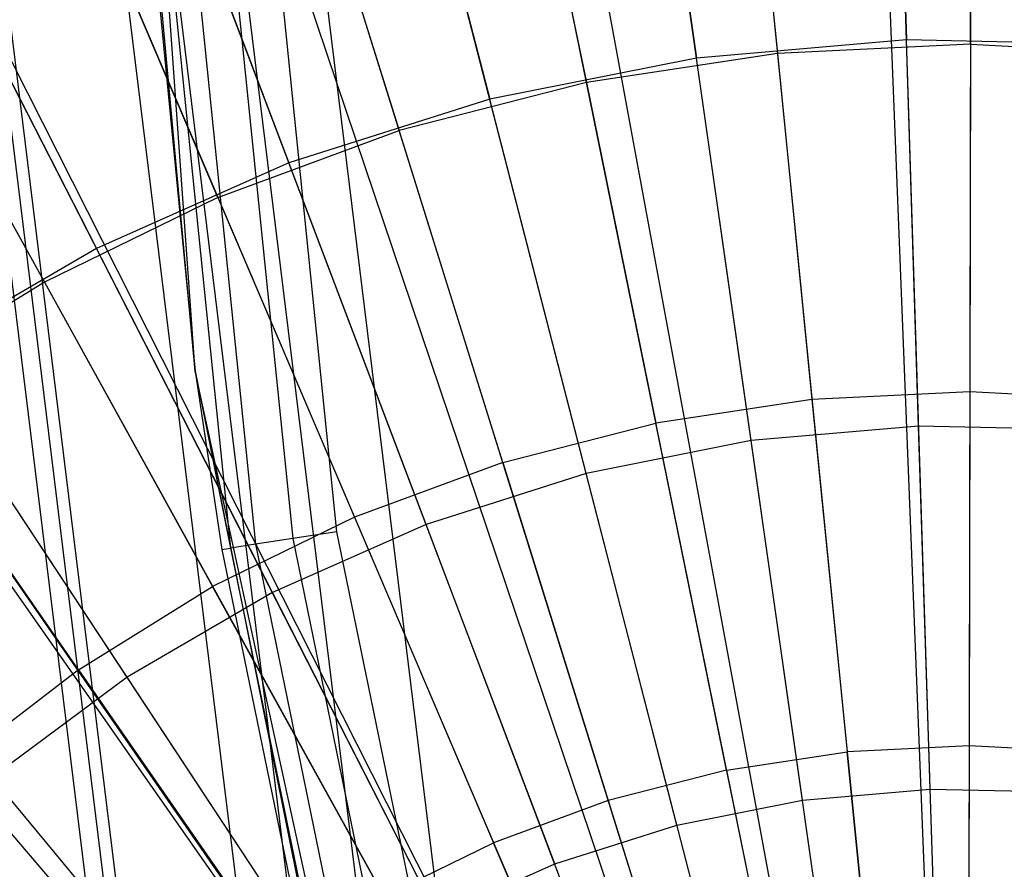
# Model space of a CAD drawing. Extents: x 0.2 to 44.2, y -21.9 to 24.
# Tile 51 of 239: x 5.406 to 6.252, y -2.819 to -2.089. Entities that reach past the tile are written whole.
import ezdxf

# ---------------------------------------------------------------- set-up
doc = ezdxf.new("R2010")
doc.units = 0
doc.header["$LTSCALE"] = 2.54
doc.layers.get('0').update_dxf_attribs({"color": 13, "linetype": 'CONTINUOUS'})

# ---------------------------------------------------------------- blocks, each defined once
blk = doc.blocks.new('GRUPUJ_2')
at = {"color": 0}
for p, q in [((2.15894, 16.71349, 34), (2.23196, 14.87494, 34.55)), ((2.15894, 16.71349, 34), (2.23196, 14.87494, 34.55)), ((2.2522, 16.71526, 34), (2.24895, 14.87526, 34.55)), ((2.2522, 16.71526, 34), (2.24895, 14.87526, 34.55)), ((2.02455, 16.70412, 34), (2.20747, 14.87324, 34.55)), ((2.02455, 16.70412, 34), (2.20747, 14.87324, 34.55)), ((1.83989, 16.6779, 34), (2.17382, 14.86846, 34.55)), ((1.83989, 16.6779, 34), (2.17382, 14.86846, 34.55)), ((1.7992, 16.67, 34), (2.16641, 14.86702, 34.55)), ((1.7992, 16.67, 34), (2.16641, 14.86702, 34.55)), ((1.57845, 16.61326, 34), (2.12618, 14.85668, 34.55)), ((1.57845, 16.61326, 34), (2.12618, 14.85668, 34.55)), ((1.52916, 16.59727, 34), (2.1172, 14.85376, 34.55)), ((1.52916, 16.59727, 34), (2.1172, 14.85376, 34.55)), ((1.36458, 16.53448, 34), (2.08721, 14.84232, 34.55)), ((1.36458, 16.53448, 34), (2.08721, 14.84232, 34.55)), ((1.23306, 16.47323, 34), (2.06324, 14.83116, 34.55)), ((1.23306, 16.47323, 34), (2.06324, 14.83116, 34.55)), ((1.15977, 16.43447, 34), (2.04989, 14.8241, 34.55)), ((1.15977, 16.43447, 34), (2.04989, 14.8241, 34.55)), ((2.25112, 16.10414, 34.25184), (2.25164, 16.39788, 34.14011)), ((2.25112, 16.10414, 34.25184), (2.25164, 16.39788, 34.14011)), ((2.0561, 16.38831, 34.14011), (2.0853, 16.09602, 34.25184)), ((2.0561, 16.38831, 34.14011), (2.0853, 16.09602, 34.25184)), ((1.86253, 16.35901, 34.14011), (1.92116, 16.07117, 34.25184)), ((1.86253, 16.35901, 34.14011), (1.92116, 16.07117, 34.25184)), ((0.96613, 16.31424, 34), (2.01305, 14.80111, 34.55)), ((0.96613, 16.31424, 34), (2.01305, 14.80111, 34.55)), ((0.95763, 16.30832, 34), (2.01305, 14.80111, 34.55)), ((0.95763, 16.30832, 34), (2.01305, 14.80111, 34.55)), ((1.67292, 16.31027, 34.14011), (1.76037, 16.02984, 34.25184)), ((1.67292, 16.31027, 34.14011), (1.76037, 16.02984, 34.25184)), ((1.60459, 15.97246, 34.25184), (1.48922, 16.2426, 34.14011)), ((1.60459, 15.97246, 34.25184), (1.48922, 16.2426, 34.14011)), ((0.78565, 16.17505, 34), (1.98172, 14.77683, 34.55)), ((0.78565, 16.17505, 34), (1.98172, 14.77683, 34.55)), ((1.3133, 16.1567, 34.14011), (1.45541, 15.89961, 34.25184)), ((1.3133, 16.1567, 34.14011), (1.45541, 15.89961, 34.25184)), ((2.25112, 16.10414, 34.25184), (2.0853, 16.09602, 34.25184)), ((2.25112, 16.10414, 34.25184), (2.0853, 16.09602, 34.25184)), ((2.25112, 16.10414, 34.25184), (2.25059, 15.80529, 34.34868)), ((2.25112, 16.10414, 34.25184), (2.25059, 15.80529, 34.34868)), ((2.25112, 16.10414, 34.25184), (2.4169, 16.09544, 34.25184)), ((2.25112, 16.10414, 34.25184), (2.4169, 16.09544, 34.25184)), ((2.0853, 16.09602, 34.25184), (1.92116, 16.07117, 34.25184)), ((2.0853, 16.09602, 34.25184), (1.92116, 16.07117, 34.25184)), ((2.0853, 16.09602, 34.25184), (2.11501, 15.79866, 34.34868)), ((2.0853, 16.09602, 34.25184), (2.11501, 15.79866, 34.34868)), ((1.92116, 16.07117, 34.25184), (1.76037, 16.02984, 34.25184)), ((1.92116, 16.07117, 34.25184), (1.76037, 16.02984, 34.25184)), ((1.92116, 16.07117, 34.25184), (1.9808, 15.77834, 34.34868)), ((1.92116, 16.07117, 34.25184), (1.9808, 15.77834, 34.34868)), ((1.60459, 15.97246, 34.25184), (1.76037, 16.02984, 34.25184)), ((1.60459, 15.97246, 34.25184), (1.76037, 16.02984, 34.25184)), ((1.84933, 15.74454, 34.34868), (1.76037, 16.02984, 34.25184)), ((1.84933, 15.74454, 34.34868), (1.76037, 16.02984, 34.25184)), ((1.60459, 15.97246, 34.25184), (1.45541, 15.89961, 34.25184)), ((1.60459, 15.97246, 34.25184), (1.45541, 15.89961, 34.25184)), ((1.60459, 15.97246, 34.25184), (1.72195, 15.69763, 34.34868)), ((1.60459, 15.97246, 34.25184), (1.72195, 15.69763, 34.34868)), ((1.45541, 15.89961, 34.25184), (1.31437, 15.81204, 34.25184)), ((1.45541, 15.89961, 34.25184), (1.31437, 15.81204, 34.25184)), ((1.45541, 15.89961, 34.25184), (1.59998, 15.63806, 34.34868)), ((1.45541, 15.89961, 34.25184), (1.59998, 15.63806, 34.34868)), ((1.48465, 15.56646, 34.34868), (1.31437, 15.81204, 34.25184)), ((1.48465, 15.56646, 34.34868), (1.31437, 15.81204, 34.25184)), ((2.25059, 15.80529, 34.34868), (2.11501, 15.79866, 34.34868)), ((2.25059, 15.80529, 34.34868), (2.11501, 15.79866, 34.34868)), ((2.25059, 15.80529, 34.34868), (2.25006, 15.50095, 34.4307)), ((2.25059, 15.80529, 34.34868), (2.25006, 15.50095, 34.4307)), ((2.38615, 15.79818, 34.34868), (2.25059, 15.80529, 34.34868)), ((2.38615, 15.79818, 34.34868), (2.25059, 15.80529, 34.34868)), ((2.11501, 15.79866, 34.34868), (1.9808, 15.77834, 34.34868)), ((2.11501, 15.79866, 34.34868), (1.9808, 15.77834, 34.34868)), ((2.11501, 15.79866, 34.34868), (2.14527, 15.49583, 34.4307)), ((2.11501, 15.79866, 34.34868), (2.14527, 15.49583, 34.4307)), ((1.84933, 15.74454, 34.34868), (1.9808, 15.77834, 34.34868)), ((1.84933, 15.74454, 34.34868), (1.9808, 15.77834, 34.34868)), ((2.04154, 15.48012, 34.4307), (1.9808, 15.77834, 34.34868)), ((2.04154, 15.48012, 34.4307), (1.9808, 15.77834, 34.34868)), ((1.84933, 15.74454, 34.34868), (1.72195, 15.69763, 34.34868)), ((1.84933, 15.74454, 34.34868), (1.72195, 15.69763, 34.34868)), ((1.84933, 15.74454, 34.34868), (1.93992, 15.454, 34.4307)), ((1.84933, 15.74454, 34.34868), (1.93992, 15.454, 34.4307)), ((1.72195, 15.69763, 34.34868), (1.59998, 15.63806, 34.34868)), ((1.72195, 15.69763, 34.34868), (1.59998, 15.63806, 34.34868)), ((1.72195, 15.69763, 34.34868), (1.84148, 15.41774, 34.4307)), ((1.72195, 15.69763, 34.34868), (1.84148, 15.41774, 34.4307)), ((1.48465, 15.56646, 34.34868), (1.59998, 15.63806, 34.34868)), ((1.48465, 15.56646, 34.34868), (1.59998, 15.63806, 34.34868)), ((1.7472, 15.3717, 34.4307), (1.59998, 15.63806, 34.34868)), ((1.7472, 15.3717, 34.4307), (1.59998, 15.63806, 34.34868)), ((1.48465, 15.56646, 34.34868), (1.37717, 15.48356, 34.34868)), ((1.48465, 15.56646, 34.34868), (1.37717, 15.48356, 34.34868)), ((1.48465, 15.56646, 34.34868), (1.65807, 15.31636, 34.4307)), ((1.48465, 15.56646, 34.34868), (1.65807, 15.31636, 34.4307)), ((2.25006, 15.50095, 34.4307), (2.14527, 15.49583, 34.4307)), ((2.25006, 15.50095, 34.4307), (2.14527, 15.49583, 34.4307)), ((2.25006, 15.50095, 34.4307), (2.24951, 15.1907, 34.49789)), ((2.25006, 15.50095, 34.4307), (2.24951, 15.1907, 34.49789)), ((2.35482, 15.49546, 34.4307), (2.25006, 15.50095, 34.4307)), ((2.35482, 15.49546, 34.4307), (2.25006, 15.50095, 34.4307)), ((2.04154, 15.48012, 34.4307), (2.14527, 15.49583, 34.4307)), ((2.04154, 15.48012, 34.4307), (2.14527, 15.49583, 34.4307)), ((2.17611, 15.18711, 34.49789), (2.14527, 15.49583, 34.4307)), ((2.17611, 15.18711, 34.49789), (2.14527, 15.49583, 34.4307)), ((1.37717, 15.48356, 34.34868), (1.57499, 15.25229, 34.4307)), ((1.37717, 15.48356, 34.34868), (1.57499, 15.25229, 34.4307)), ((2.04154, 15.48012, 34.4307), (1.93992, 15.454, 34.4307)), ((2.04154, 15.48012, 34.4307), (1.93992, 15.454, 34.4307)), ((2.04154, 15.48012, 34.4307), (2.10345, 15.17611, 34.49789)), ((2.04154, 15.48012, 34.4307), (2.10345, 15.17611, 34.49789)), ((1.93992, 15.454, 34.4307), (1.84148, 15.41774, 34.4307)), ((1.93992, 15.454, 34.4307), (1.84148, 15.41774, 34.4307)), ((1.93992, 15.454, 34.4307), (2.03228, 15.15782, 34.49789)), ((1.93992, 15.454, 34.4307), (2.03228, 15.15782, 34.49789)), ((1.7472, 15.3717, 34.4307), (1.84148, 15.41774, 34.4307)), ((1.7472, 15.3717, 34.4307), (1.84148, 15.41774, 34.4307)), ((1.96332, 15.13242, 34.49789), (1.84148, 15.41774, 34.4307)), ((1.96332, 15.13242, 34.49789), (1.84148, 15.41774, 34.4307))]:
    blk.add_line(p, q, dxfattribs=at)
blk = doc.blocks.new('KARO-10934_STL')
at = {"color": 0}
for p, q in [((5.5565, -2.39089, 125.94955), (5.3855, 0, 125.94955)), ((5.5565, -2.39089, 125.94955), (5.3855, 0, 125.94955)), ((5.67808, -2.52884, 124.29955), (5.50694, -0.84584, 124.29955)), ((5.67808, -2.52884, 124.29955), (5.50694, -0.84584, 124.29955)), ((5.40707, -0.85091, 124.39956), (5.5565, -2.39089, 125.94955)), ((5.40707, -0.85091, 124.39956), (5.5565, -2.39089, 125.94955)), ((5.40707, -0.85091, 124.39956), (5.5565, -2.39089, 124.39956)), ((5.40707, -0.85091, 124.39956), (5.5565, -2.39089, 124.39956)), ((5.5565, -2.39089, 124.39956), (5.41467, -0.85052, 124.36128)), ((5.41467, -0.85052, 124.36128), (5.58676, -2.54283, 124.36128)), ((5.5565, -2.39089, 124.39956), (5.41467, -0.85052, 124.36128)), ((5.41467, -0.85052, 124.36128), (5.58676, -2.54283, 124.36128)), ((5.43632, -0.84942, 124.32885), (5.60819, -2.53955, 124.32885)), ((5.43632, -0.84942, 124.32885), (5.60819, -2.53955, 124.32885)), ((5.46872, -0.84778, 124.30717), (5.64026, -2.53464, 124.30717)), ((5.46872, -0.84778, 124.30717), (5.64026, -2.53464, 124.30717)), ((5.70819, -2.93789, 125.8986), (5.48714, -1.13915, 125.8986)), ((5.70819, -2.93789, 125.8986), (5.48714, -1.13915, 125.8986)), ((5.7746, -2.92604, 125.88578), (5.55444, -1.13456, 125.88578)), ((5.7746, -2.92604, 125.88578), (5.55444, -1.13456, 125.88578)), ((5.38453, -1.14615, 125.98647), (5.60694, -2.95594, 125.98647)), ((5.38453, -1.14615, 125.98647), (5.60694, -2.95594, 125.98647)), ((5.42817, -1.14317, 125.93354), (5.65, -2.94826, 125.93354)), ((5.42817, -1.14317, 125.93354), (5.65, -2.94826, 125.93354)), ((5.25638, -1.15489, 126.19373), (5.48049, -2.97848, 126.19373)), ((5.25638, -1.15489, 126.19373), (5.48049, -2.97848, 126.19373)), ((5.49594, -2.97573, 126.18177), (5.27204, -1.15382, 126.18177)), ((5.49594, -2.97573, 126.18177), (5.27204, -1.15382, 126.18177)), ((5.28231, -1.15313, 126.16494), (5.50607, -2.97392, 126.16494)), ((5.28231, -1.15313, 126.16494), (5.50607, -2.97392, 126.16494)), ((6.06602, -4.73311, 125.94955), (5.5565, -2.39089, 125.94955)), ((5.5565, -2.39089, 125.94955), (5.92181, -4.21096, 124.39956)), ((5.5565, -2.39089, 125.94955), (5.92181, -4.21096, 124.39956)), ((5.5565, -2.39089, 125.94955), (5.57923, -2.54398, 124.39956)), ((5.5565, -2.39089, 124.39956), (5.5565, -2.39089, 125.94955)), ((5.5565, -2.39089, 124.39956), (5.5565, -2.39089, 125.94955)), ((5.5565, -2.39089, 124.39956), (5.57923, -2.54398, 124.39956)), ((5.5565, -2.39089, 125.94955), (5.57923, -2.54398, 124.39956)), ((6.06602, -4.73311, 125.94955), (5.5565, -2.39089, 125.94955)), ((5.5565, -2.39089, 124.39956), (5.57923, -2.54398, 124.39956)), ((5.5565, -2.39089, 124.39956), (5.58676, -2.54283, 124.36128)), ((5.5565, -2.39089, 124.39956), (5.58676, -2.54283, 124.36128)), ((5.67808, -2.52884, 124.29955), (5.64026, -2.53464, 124.30717)), ((5.67808, -2.52884, 124.29955), (5.64026, -2.53464, 124.30717)), ((6.01862, -4.1859, 124.29955), (5.67808, -2.52884, 124.29955)), ((6.01862, -4.1859, 124.29955), (5.67808, -2.52884, 124.29955)), ((5.64026, -2.53464, 124.30717), (5.60819, -2.53955, 124.32885)), ((5.64026, -2.53464, 124.30717), (5.60819, -2.53955, 124.32885)), ((5.64026, -2.53464, 124.30717), (5.98157, -4.19549, 124.30717)), ((5.64026, -2.53464, 124.30717), (5.98157, -4.19549, 124.30717)), ((5.57923, -2.54398, 124.39956), (5.58676, -2.54283, 124.36128)), ((5.57923, -2.54398, 124.39956), (5.58676, -2.54283, 124.36128)), ((5.57923, -2.54398, 124.39956), (5.92181, -4.21096, 124.39956)), ((5.57923, -2.54398, 124.39956), (5.92181, -4.21096, 124.39956)), ((5.60819, -2.53955, 124.32885), (5.58676, -2.54283, 124.36128)), ((5.60819, -2.53955, 124.32885), (5.58676, -2.54283, 124.36128)), ((5.58676, -2.54283, 124.36128), (5.92918, -4.20906, 124.36128)), ((5.58676, -2.54283, 124.36128), (5.92918, -4.20906, 124.36128)), ((5.60819, -2.53955, 124.32885), (5.95016, -4.20362, 124.32885)), ((5.60819, -2.53955, 124.32885), (5.95016, -4.20362, 124.32885))]:
    blk.add_line(p, q, dxfattribs=at)
blk.add_blockref('GRUPUJ_2', (3.97143, -18.21384, 12.86887), dxfattribs=at)
blk = doc.blocks.new('GRUPUJ_1')
at = {"color": 0}
for p, q in [((5.92563, 20.45839, 45.55488), (5.94542, 19.83427, 45.77053)), ((5.92563, 20.45839, 45.55488), (5.94542, 19.83427, 45.77053)), ((5.6767, 20.43673, 45.55488), (5.76503, 19.81857, 45.77053)), ((5.6767, 20.43673, 45.55488), (5.76503, 19.81857, 45.77053)), ((5.43168, 20.38781, 45.55488), (5.58746, 19.78313, 45.77053)), ((5.43168, 20.38781, 45.55488), (5.58746, 19.78313, 45.77053)), ((5.19351, 20.31224, 45.55488), (5.41487, 19.72836, 45.77053)), ((5.19351, 20.31224, 45.55488), (5.41487, 19.72836, 45.77053)), ((4.9651, 20.21092, 45.55488), (5.24936, 19.65494, 45.77053)), ((4.9651, 20.21092, 45.55488), (5.24936, 19.65494, 45.77053)), ((5.95595, 19.50221, 34.14503), (5.9358, 20.13761, 34.32467)), ((5.95595, 19.50221, 34.14503), (5.9358, 20.13761, 34.32467)), ((5.81203, 19.48968, 34.14503), (5.7221, 20.11902, 34.32467)), ((5.81203, 19.48968, 34.14503), (5.7221, 20.11902, 34.32467)), ((5.67036, 19.4614, 34.14503), (5.51174, 20.07702, 34.32467)), ((5.67036, 19.4614, 34.14503), (5.51174, 20.07702, 34.32467)), ((5.53265, 19.41771, 34.14503), (5.30728, 20.01214, 34.32467)), ((5.53265, 19.41771, 34.14503), (5.30728, 20.01214, 34.32467)), ((5.4006, 19.35913, 34.14503), (5.1112, 19.92516, 34.32467)), ((5.4006, 19.35913, 34.14503), (5.1112, 19.92516, 34.32467)), ((5.94542, 19.83427, 45.77053), (5.76503, 19.81857, 45.77053)), ((5.94542, 19.83427, 45.77053), (5.76503, 19.81857, 45.77053)), ((5.96584, 19.19024, 45.91623), (5.94542, 19.83427, 45.77053)), ((6.12644, 19.83003, 45.77053), (5.94542, 19.83427, 45.77053)), ((5.96584, 19.19024, 45.91623), (5.94542, 19.83427, 45.77053)), ((6.12644, 19.83003, 45.77053), (5.94542, 19.83427, 45.77053)), ((5.27579, 19.28637, 34.14503), (4.92588, 19.81714, 34.32467)), ((5.27579, 19.28637, 34.14503), (4.92588, 19.81714, 34.32467)), ((5.76503, 19.81857, 45.77053), (5.58746, 19.78313, 45.77053)), ((5.76503, 19.81857, 45.77053), (5.58746, 19.78313, 45.77053)), ((5.85617, 19.1807, 45.91623), (5.76503, 19.81857, 45.77053)), ((5.85617, 19.1807, 45.91623), (5.76503, 19.81857, 45.77053)), ((5.58746, 19.78313, 45.77053), (5.41487, 19.72836, 45.77053)), ((5.58746, 19.78313, 45.77053), (5.41487, 19.72836, 45.77053)), ((5.74822, 19.15915, 45.91623), (5.58746, 19.78313, 45.77053)), ((5.74822, 19.15915, 45.91623), (5.58746, 19.78313, 45.77053)), ((5.41487, 19.72836, 45.77053), (5.24936, 19.65494, 45.77053)), ((5.41487, 19.72836, 45.77053), (5.24936, 19.65494, 45.77053)), ((5.6433, 19.12585, 45.91623), (5.41487, 19.72836, 45.77053)), ((5.6433, 19.12585, 45.91623), (5.41487, 19.72836, 45.77053)), ((5.24936, 19.65494, 45.77053), (5.09292, 19.56376, 45.77053)), ((5.24936, 19.65494, 45.77053), (5.09292, 19.56376, 45.77053)), ((5.54268, 19.08122, 45.91623), (5.24936, 19.65494, 45.77053)), ((5.54268, 19.08122, 45.91623), (5.24936, 19.65494, 45.77053)), ((5.44758, 19.02579, 45.91623), (5.09292, 19.56376, 45.77053)), ((5.44758, 19.02579, 45.91623), (5.09292, 19.56376, 45.77053)), ((5.95595, 19.50221, 34.14503), (5.81203, 19.48968, 34.14503)), ((5.95595, 19.50221, 34.14503), (5.81203, 19.48968, 34.14503)), ((6.10037, 19.49882, 34.14503), (5.95595, 19.50221, 34.14503)), ((5.9766, 18.85091, 34.03637), (5.95595, 19.50221, 34.14503)), ((6.10037, 19.49882, 34.14503), (5.95595, 19.50221, 34.14503)), ((5.9766, 18.85091, 34.03637), (5.95595, 19.50221, 34.14503)), ((5.81203, 19.48968, 34.14503), (5.67036, 19.4614, 34.14503)), ((5.81203, 19.48968, 34.14503), (5.67036, 19.4614, 34.14503)), ((5.9042, 18.84461, 34.03637), (5.81203, 19.48968, 34.14503)), ((5.9042, 18.84461, 34.03637), (5.81203, 19.48968, 34.14503)), ((5.67036, 19.4614, 34.14503), (5.53265, 19.41771, 34.14503)), ((5.67036, 19.4614, 34.14503), (5.53265, 19.41771, 34.14503)), ((5.83293, 18.83039, 34.03637), (5.67036, 19.4614, 34.14503)), ((5.83293, 18.83039, 34.03637), (5.67036, 19.4614, 34.14503)), ((5.35915, 18.96023, 45.91623), (4.94747, 19.45591, 45.77053)), ((5.35915, 18.96023, 45.91623), (4.94747, 19.45591, 45.77053)), ((5.53265, 19.41771, 34.14503), (5.4006, 19.35913, 34.14503)), ((5.53265, 19.41771, 34.14503), (5.4006, 19.35913, 34.14503)), ((5.76366, 18.8084, 34.03637), (5.53265, 19.41771, 34.14503)), ((5.76366, 18.8084, 34.03637), (5.53265, 19.41771, 34.14503)), ((5.4006, 19.35913, 34.14503), (5.27579, 19.28637, 34.14503)), ((5.4006, 19.35913, 34.14503), (5.27579, 19.28637, 34.14503)), ((5.69723, 18.77894, 34.03637), (5.4006, 19.35913, 34.14503)), ((5.69723, 18.77894, 34.03637), (5.4006, 19.35913, 34.14503)), ((5.27579, 19.28637, 34.14503), (5.15974, 19.20034, 34.14503)), ((5.27579, 19.28637, 34.14503), (5.15974, 19.20034, 34.14503)), ((5.63444, 18.74234, 34.03637), (5.27579, 19.28637, 34.14503)), ((5.63444, 18.74234, 34.03637), (5.27579, 19.28637, 34.14503)), ((5.57606, 18.69906, 34.03637), (5.15974, 19.20034, 34.14503)), ((5.57606, 18.69906, 34.03637), (5.15974, 19.20034, 34.14503)), ((5.85617, 19.1807, 45.91623), (5.96584, 19.19024, 45.91623)), ((5.85617, 19.1807, 45.91623), (5.96584, 19.19024, 45.91623)), ((5.96584, 19.19024, 45.91623), (6.07589, 19.18766, 45.91623)), ((5.96584, 19.19024, 45.91623), (6.07589, 19.18766, 45.91623)), ((5.74822, 19.15915, 45.91623), (5.85617, 19.1807, 45.91623)), ((5.74822, 19.15915, 45.91623), (5.85617, 19.1807, 45.91623)), ((5.6433, 19.12585, 45.91623), (5.74822, 19.15915, 45.91623)), ((5.6433, 19.12585, 45.91623), (5.74822, 19.15915, 45.91623)), ((5.54268, 19.08122, 45.91623), (5.6433, 19.12585, 45.91623)), ((5.54268, 19.08122, 45.91623), (5.6433, 19.12585, 45.91623))]:
    blk.add_line(p, q, dxfattribs=at)
blk = doc.blocks.new('GRUPUJ_3')
at = {"color": 0}
for name, p in [('GRUPUJ_1', (0, 0)), ('KARO-10934_STL', (-0.22216, 21.9402, -1.25052))]:
    blk.add_blockref(name, p, dxfattribs=at)

msp = doc.modelspace()

# ---------------------------------------------------------------- block references
at = {"color": 0}
msp.add_blockref('GRUPUJ_3', (0.22216, -21.9402, 1.25052), dxfattribs=at)

doc.saveas('drawing.dxf')
